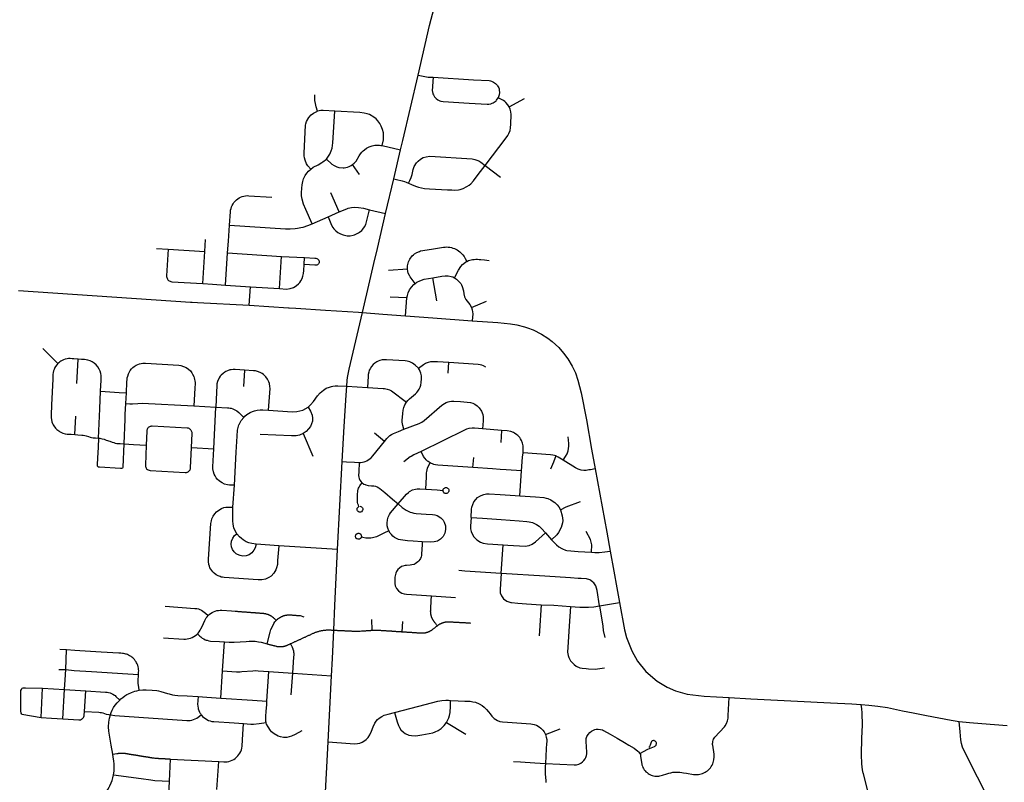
# Model space of a CAD drawing. Header units: feet. Extents: x 1677015 to 1902061, y 161166 to 378285.
# Tile 30 of 66: x 1826682 to 1840855, y 187360 to 198333. Entities that reach past the tile are written whole.
import ezdxf

# ---------------------------------------------------------------- set-up
doc = ezdxf.new("R2010")
doc.units = ezdxf.units.FT
doc.header["$MEASUREMENT"] = 0
doc.layers.add('326765_Road_Centerlines_O', color=7, linetype='Continuous')

msp = doc.modelspace()

# ---------------------------------------------------------------- linework, layer by layer
at = {"layer": '326765_Road_Centerlines_O'}
for p, q in [((1833728, 197080), (1833947, 197200)), ((1831900, 196522), (1832166, 196461)), ((1832068, 196042), (1832166, 196461)), ((1831575, 196106), (1831471, 196249)), ((1833382, 196236), (1833603, 196069)), ((1831950, 195546), (1832068, 196042)), ((1831282, 195568), (1831161, 195840)), ((1831719, 195599), (1831950, 195546)), ((1830891, 195395), (1831121, 195495)), ((1831121, 195495), (1831282, 195568)), ((1829689, 195148), (1829704, 195378)), ((1829348, 194999), (1829359, 195169)), ((1828652, 195043), (1828821, 195033)), ((1828821, 195033), (1829348, 194999)), ((1829674, 194978), (1829689, 195148)), ((1829318, 194535), (1829348, 194999)), ((1829644, 194513), (1829674, 194978)), ((1829674, 194978), (1830452, 194928)), ((1830423, 194464), (1830452, 194928)), ((1830452, 194928), (1830782, 194910)), ((1830775, 194810), (1830782, 194910)), ((1831989, 194728), (1832265, 194746)), ((1832688, 194288), (1832631, 194618)), ((1829644, 194513), (1830003, 194491)), ((1829986, 194226), (1830003, 194491)), ((1830003, 194491), (1830423, 194464)), ((1832257, 194330), (1832013, 194343)), ((1832238, 194073), (1832257, 194330)), ((1833186, 194191), (1833403, 194283)), ((1827233, 193384), (1827016, 193603)), ((1827504, 193100), (1827524, 193450)), ((1832849, 193245), (1832859, 193403)), ((1829917, 193292), (1829903, 193057)), ((1831390, 193060), (1831687, 193040)), ((1828210, 192810), (1828218, 192962)), ((1829191, 192775), (1829504, 192758)), ((1829475, 192158), (1829504, 192758)), ((1827475, 192363), (1827490, 192628)), ((1830765, 192377), (1830904, 192055)), ((1831934, 192266), (1831791, 192382)), ((1833619, 192422), (1833346, 192448)), ((1833619, 192422), (1833607, 192251)), ((1829154, 192176), (1829475, 192158)), ((1831256, 190711), (1831325, 191974)), ((1833207, 191890), (1833219, 192034)), ((1833882, 191483), (1833906, 191843)), ((1829752, 191317), (1829773, 191636)), ((1834252, 190948), (1834337, 190851)), ((1830411, 190762), (1830084, 190787)), ((1831256, 190711), (1830411, 190762)), ((1833611, 190365), (1833641, 190776)), ((1832610, 190043), (1832954, 190019)), ((1835026, 189899), (1835316, 189947)), ((1831754, 189549), (1831749, 189702)), ((1832188, 189527), (1832197, 189675)), ((1832698, 189615), (1832702, 189618)), ((1829603, 188964), (1829630, 189379)), ((1827358, 189264), (1827258, 189270)), ((1827347, 188981), (1827358, 189264)), ((1827247, 188981), (1827347, 188981)), ((1827338, 188835), (1827347, 188981)), ((1829577, 188570), (1829603, 188964)), ((1830241, 188526), (1830269, 188956)), ((1830269, 188956), (1830613, 188932)), ((1830592, 188617), (1830613, 188932)), ((1830613, 188932), (1831172, 188893)), ((1827329, 188695), (1827338, 188835)), ((1831122, 187942), (1831172, 188893)), ((1826993, 188294), (1827010, 188712)), ((1827010, 188712), (1827169, 188705)), ((1827169, 188705), (1827329, 188695)), ((1827302, 188273), (1827329, 188695)), ((1827329, 188695), (1827633, 188676)), ((1827615, 188381), (1827633, 188676)), ((1832885, 188539), (1832995, 188534)), ((1826715, 188339), (1826993, 188294)), ((1826993, 188294), (1827142, 188283)), ((1827142, 188283), (1827302, 188273)), ((1827302, 188273), (1827532, 188258)), ((1832828, 188221), (1833102, 188054)), ((1834250, 188047), (1834464, 188131)), ((1831039, 186276), (1831122, 187942)), ((1831122, 187942), (1831439, 187918)), ((1834262, 187840), (1834250, 187631)), ((1828838, 187376), (1828855, 187695)), ((1829520, 187258), (1829548, 187658)), ((1834096, 187640), (1834250, 187631)), ((1828822, 187077), (1828838, 187376))]:
    msp.add_line(p, q, dxfattribs=at)
for points in [[(1832420, 197536), (1832583, 198248), (1832647, 198506), (1832681, 198655)], [(1832166, 196461), (1832196, 196594), (1832420, 197536)], [(1832420, 197536), (1832490, 197519), (1832562, 197508), (1832632, 197504)], [(1832632, 197504), (1832621, 197312), (1832623, 197300), (1832630, 197268), (1832637, 197253), (1832653, 197224), (1832675, 197200), (1832701, 197180), (1832731, 197165), (1832746, 197160), (1832779, 197154), (1833152, 197133), (1833409, 197117), (1833433, 197118), (1833466, 197125), (1833483, 197131), (1833498, 197138), (1833527, 197156), (1833539, 197168), (1833547, 197177), (1833568, 197209)], [(1832632, 197504), (1833215, 197469), (1833442, 197456), (1833459, 197453), (1833474, 197449), (1833504, 197436), (1833531, 197417), (1833553, 197393), (1833562, 197380), (1833571, 197366), (1833577, 197351), (1833582, 197337), (1833585, 197320), (1833588, 197286), (1833584, 197253), (1833579, 197236), (1833568, 197209)], [(1830969, 197019), (1830948, 197079), (1830938, 197128), (1830933, 197169), (1830932, 197186), (1830931, 197202), (1830933, 197252)], [(1833728, 197080), (1833710, 197108), (1833680, 197141), (1833664, 197155), (1833646, 197169), (1833628, 197181), (1833609, 197192), (1833568, 197209)], [(1830872, 196184), (1830832, 196232), (1830812, 196261), (1830790, 196311), (1830780, 196344), (1830775, 196374), (1830776, 196413), (1830797, 196817), (1830801, 196834), (1830812, 196867), (1830844, 196925), (1830879, 196963), (1830913, 196989), (1830969, 197019)], [(1831217, 197017), (1831053, 197029), (1831015, 197028), (1830969, 197019)], [(1831097, 196327), (1831120, 196356), (1831145, 196396), (1831167, 196444), (1831178, 196484), (1831186, 196525), (1831190, 196562), (1831217, 197017)], [(1831900, 196522), (1831918, 196604), (1831921, 196639), (1831921, 196674), (1831917, 196707), (1831906, 196751), (1831887, 196803), (1831866, 196840), (1831838, 196880), (1831813, 196907), (1831778, 196933), (1831717, 196968), (1831684, 196980), (1831640, 196990), (1831580, 196997), (1831217, 197017)], [(1833382, 196236), (1833685, 196632), (1833710, 196668), (1833725, 196698), (1833741, 196740), (1833749, 196778), (1833753, 196829), (1833759, 196967), (1833754, 197008), (1833743, 197048), (1833728, 197080)], [(1831471, 196249), (1831495, 196269), (1831525, 196300), (1831568, 196372), (1831587, 196403), (1831607, 196429), (1831624, 196446), (1831644, 196463), (1831674, 196484), (1831711, 196503), (1831756, 196519), (1831792, 196526), (1831824, 196529), (1831861, 196528), (1831882, 196525), (1831900, 196522)], [(1830872, 196184), (1830908, 196209), (1830981, 196245), (1831033, 196278), (1831047, 196290), (1831097, 196327)], [(1831097, 196327), (1831176, 196256), (1831207, 196234), (1831246, 196217), (1831276, 196208), (1831338, 196200), (1831351, 196201), (1831376, 196206), (1831401, 196213), (1831426, 196223), (1831452, 196237), (1831471, 196249)], [(1832280, 195983), (1832297, 196021), (1832315, 196062), (1832330, 196105), (1832346, 196177), (1832362, 196222), (1832392, 196272), (1832417, 196300), (1832452, 196328), (1832489, 196348), (1832532, 196362), (1832588, 196369), (1833193, 196332), (1833234, 196324), (1833291, 196302), (1833318, 196284), (1833382, 196236)], [(1830891, 195395), (1830800, 195604), (1830767, 195679), (1830747, 195750), (1830741, 195799), (1830741, 195842), (1830745, 195909), (1830748, 195958), (1830756, 196005), (1830761, 196022), (1830769, 196044), (1830786, 196082), (1830792, 196092), (1830815, 196126), (1830838, 196153), (1830872, 196184)], [(1832280, 195983), (1832323, 195964), (1832379, 195939), (1832425, 195922), (1832466, 195912), (1832507, 195906), (1832583, 195901), (1832840, 195886), (1832876, 195884), (1832901, 195883), (1832948, 195881), (1832997, 195886), (1833021, 195891), (1833065, 195905), (1833120, 195932), (1833152, 195954), (1833174, 195972), (1833213, 196014), (1833282, 196105), (1833382, 196236)], [(1832068, 196042), (1832104, 196033), (1832190, 196013), (1832219, 196006), (1832244, 195997), (1832280, 195983)], [(1829704, 195378), (1829716, 195568), (1829719, 195592), (1829724, 195616), (1829732, 195639), (1829741, 195662), (1829753, 195683), (1829767, 195704), (1829783, 195722), (1829801, 195739), (1829820, 195755), (1829840, 195768), (1829862, 195779), (1829885, 195788), (1829909, 195795), (1829933, 195799), (1829957, 195802), (1829982, 195801), (1830311, 195780)], [(1831121, 195495), (1831172, 195378), (1831192, 195343), (1831204, 195326), (1831232, 195296), (1831262, 195272), (1831298, 195251), (1831337, 195236), (1831357, 195231), (1831398, 195225), (1831440, 195225), (1831481, 195232), (1831501, 195238), (1831521, 195245), (1831558, 195264), (1831574, 195275), (1831606, 195302), (1831620, 195317), (1831645, 195351), (1831664, 195388), (1831676, 195423), (1831719, 195599)], [(1831282, 195568), (1831390, 195614), (1831410, 195620), (1831458, 195631), (1831508, 195635), (1831557, 195633), (1831631, 195620), (1831719, 195599)], [(1831615, 194119), (1831722, 194575), (1831779, 194824), (1831835, 195043), (1831950, 195546)], [(1829704, 195378), (1830508, 195326), (1830529, 195325)], [(1830529, 195325), (1830578, 195325), (1830646, 195329), (1830680, 195333), (1830729, 195342), (1830763, 195350), (1830828, 195370), (1830891, 195395)], [(1828821, 195033), (1828797, 194648), (1828797, 194636), (1828799, 194623), (1828803, 194612), (1828809, 194600), (1828816, 194590), (1828825, 194582), (1828836, 194574), (1828847, 194569), (1828859, 194565), (1828871, 194563), (1829318, 194535)], [(1832265, 194746), (1832265, 194770), (1832266, 194790), (1832270, 194810), (1832274, 194830), (1832281, 194849), (1832289, 194868), (1832298, 194886), (1832309, 194903), (1832321, 194919), (1832334, 194935), (1832349, 194949), (1832364, 194962), (1832398, 194984), (1832435, 195000), (1832453, 195006), (1832608, 195032), (1832785, 195061), (1832807, 195062), (1832830, 195063), (1832852, 195061), (1832874, 195058), (1832896, 195054), (1832918, 195047), (1832939, 195040), (1832959, 195031), (1832979, 195020), (1833016, 194995), (1833033, 194980), (1833061, 194951), (1833079, 194925), (1833095, 194899), (1833117, 194856)], [(1830782, 194910), (1830929, 194901), (1830946, 194900), (1830960, 194897), (1830968, 194893), (1830975, 194888), (1830981, 194882), (1830988, 194872), (1830992, 194859), (1830993, 194850), (1830991, 194837), (1830988, 194829), (1830984, 194821), (1830978, 194815), (1830975, 194812), (1830968, 194807), (1830960, 194803), (1830952, 194801), (1830943, 194800), (1830931, 194801), (1830775, 194810)], [(1833117, 194856), (1833141, 194866), (1833160, 194873), (1833179, 194878), (1833198, 194881), (1833222, 194884), (1833246, 194886), (1833270, 194886), (1833294, 194884), (1833318, 194881), (1833373, 194876), (1833438, 194869)], [(1830423, 194464), (1830525, 194458), (1830576, 194465), (1830624, 194482), (1830647, 194494), (1830668, 194508), (1830697, 194534), (1830714, 194553), (1830729, 194574), (1830747, 194608), (1830760, 194645), (1830767, 194682), (1830770, 194722), (1830775, 194810)], [(1832373, 194538), (1832301, 194634), (1832291, 194652), (1832276, 194688), (1832271, 194708), (1832265, 194746)], [(1832940, 194621), (1832997, 194731), (1833032, 194784), (1833058, 194813), (1833073, 194827), (1833105, 194849), (1833117, 194856)], [(1832373, 194538), (1832401, 194557), (1832440, 194578), (1832505, 194599), (1832631, 194618)], [(1832631, 194618), (1832757, 194641), (1832807, 194648), (1832828, 194649), (1832850, 194647), (1832895, 194638), (1832917, 194631), (1832940, 194621)], [(1832940, 194621), (1832969, 194601), (1832986, 194587), (1833005, 194568), (1833031, 194535), (1833042, 194517), (1833052, 194495), (1833070, 194432), (1833076, 194387), (1833087, 194347), (1833105, 194309), (1833164, 194233), (1833186, 194191)], [(1829318, 194535), (1829457, 194526), (1829644, 194513)], [(1832257, 194330), (1832264, 194367), (1832275, 194404), (1832295, 194445), (1832320, 194483), (1832356, 194524), (1832373, 194538)], [(1826665, 194437), (1829139, 194271), (1829164, 194269), (1829244, 194264), (1829986, 194226)], [(1829986, 194226), (1830553, 194187), (1830562, 194187), (1830658, 194183), (1831084, 194153), (1831561, 194125), (1831615, 194119)], [(1833186, 194191), (1833197, 194158), (1833203, 194099), (1833195, 194002)], [(1831390, 193060), (1831397, 193143), (1831403, 193184), (1831424, 193304), (1831615, 194119)], [(1831615, 194119), (1831911, 194096), (1832238, 194073)], [(1832238, 194073), (1832627, 194043), (1833195, 194002)], [(1833195, 194002), (1833565, 193976), (1833747, 193958), (1833838, 193943), (1833950, 193915), (1833991, 193901), (1834072, 193870), (1834191, 193810), (1834284, 193752), (1834349, 193703), (1834445, 193614), (1834510, 193536), (1834573, 193455), (1834633, 193348), (1834683, 193254), (1834716, 193146), (1834766, 192965), (1834839, 192575), (1834914, 192155), (1834966, 191870)], [(1827524, 193450), (1827463, 193454), (1827439, 193455), (1827407, 193457), (1827387, 193456), (1827365, 193453), (1827338, 193447), (1827315, 193439), (1827293, 193429), (1827276, 193419), (1827260, 193408), (1827247, 193397), (1827233, 193384)], [(1827233, 193384), (1827217, 193367), (1827199, 193342), (1827190, 193327), (1827183, 193314), (1827177, 193300), (1827171, 193283), (1827165, 193256), (1827161, 193230), (1827160, 193206), (1827158, 193159), (1827142, 192791), (1827136, 192641), (1827136, 192621), (1827136, 192604), (1827139, 192578), (1827147, 192549), (1827156, 192524), (1827164, 192506), (1827175, 192487), (1827197, 192458), (1827218, 192436), (1827244, 192415), (1827257, 192407), (1827286, 192392), (1827304, 192384), (1827337, 192375), (1827365, 192371), (1827423, 192367), (1827475, 192363)], [(1827846, 192986), (1827853, 193148), (1827855, 193189), (1827854, 193215), (1827850, 193243), (1827840, 193277), (1827827, 193307), (1827809, 193337), (1827782, 193369), (1827754, 193393), (1827728, 193410), (1827696, 193426), (1827663, 193436), (1827637, 193441), (1827613, 193444), (1827572, 193446), (1827524, 193450)], [(1828218, 192962), (1828227, 193117), (1828229, 193162), (1828231, 193179), (1828237, 193205), (1828248, 193238), (1828261, 193266), (1828273, 193285), (1828292, 193309), (1828310, 193328), (1828331, 193344), (1828360, 193363), (1828384, 193374), (1828405, 193382), (1828430, 193388), (1828456, 193392), (1828495, 193392), (1828973, 193360), (1829000, 193357), (1829042, 193345), (1829081, 193327), (1829114, 193304), (1829139, 193281), (1829161, 193253), (1829172, 193235), (1829189, 193199), (1829196, 193179), (1829201, 193157), (1829205, 193136), (1829206, 193114), (1829206, 193097), (1829203, 193031), (1829191, 192775)], [(1832421, 193317), (1832376, 193363), (1832337, 193390), (1832298, 193409), (1832260, 193419), (1832230, 193423), (1831961, 193440), (1831934, 193441), (1831900, 193437), (1831866, 193428), (1831842, 193419), (1831823, 193409), (1831794, 193390), (1831771, 193371), (1831745, 193341), (1831725, 193308), (1831715, 193289), (1831706, 193260), (1831699, 193227), (1831697, 193206), (1831687, 193040)], [(1832251, 192830), (1832271, 192855), (1832284, 192869), (1832295, 192878), (1832379, 192951), (1832397, 192969), (1832414, 192989), (1832433, 193018), (1832446, 193045), (1832455, 193074), (1832462, 193112), (1832466, 193164), (1832464, 193207), (1832456, 193245), (1832447, 193270), (1832436, 193293), (1832421, 193317)], [(1832421, 193317), (1832495, 193372), (1832525, 193390), (1832565, 193406), (1832599, 193414), (1832634, 193417), (1832694, 193414), (1832859, 193403)], [(1832859, 193403), (1833280, 193377), (1833309, 193374), (1833332, 193368), (1833354, 193358), (1833387, 193337)], [(1829917, 193292), (1829783, 193300), (1829757, 193301), (1829726, 193297), (1829705, 193293), (1829672, 193282), (1829652, 193273), (1829633, 193262), (1829609, 193244), (1829583, 193220), (1829569, 193203), (1829552, 193178), (1829529, 193127), (1829521, 193093), (1829518, 193064), (1829514, 192975), (1829504, 192758)], [(1830265, 192713), (1830286, 193025), (1830284, 193054), (1830276, 193096), (1830268, 193121), (1830250, 193161), (1830227, 193193), (1830203, 193218), (1830190, 193229), (1830172, 193242), (1830142, 193259), (1830105, 193273), (1830076, 193280), (1830050, 193283), (1829917, 193292)], [(1830833, 192759), (1830870, 192791), (1830910, 192838), (1830969, 192920), (1831007, 192965), (1831054, 193004), (1831096, 193029), (1831141, 193048), (1831170, 193057), (1831188, 193061), (1831224, 193066), (1831261, 193067), (1831390, 193060)], [(1831325, 191974), (1831355, 192481), (1831382, 192932), (1831390, 193060)], [(1831687, 193040), (1831915, 193028), (1831932, 193026), (1831953, 193023), (1831974, 193017), (1832007, 193005), (1832033, 192991), (1832251, 192830)], [(1827816, 192313), (1827835, 192736), (1827846, 192986)], [(1827846, 192986), (1828114, 192968), (1828218, 192962)], [(1828186, 192229), (1828203, 192587), (1828202, 192651), (1828210, 192810)], [(1828210, 192810), (1828270, 192807), (1828305, 192807), (1828383, 192812), (1828444, 192813), (1829191, 192775)], [(1829504, 192758), (1829676, 192750), (1829693, 192748), (1829710, 192745), (1829727, 192742), (1829752, 192734), (1829780, 192721), (1829810, 192703), (1829837, 192680), (1829909, 192611)], [(1830265, 192713), (1830603, 192692), (1830670, 192694), (1830759, 192717), (1830833, 192759)], [(1830833, 192759), (1830870, 192699), (1830892, 192642), (1830898, 192599), (1830897, 192555), (1830866, 192482), (1830839, 192444), (1830808, 192408), (1830765, 192377)], [(1832214, 192439), (1832196, 192496), (1832190, 192540), (1832190, 192565), (1832196, 192666), (1832201, 192714), (1832210, 192751), (1832226, 192790), (1832251, 192830)], [(1832214, 192439), (1832431, 192522), (1832472, 192543), (1832504, 192567), (1832761, 192789), (1832795, 192812), (1832821, 192825), (1832848, 192836), (1832868, 192841), (1832900, 192845), (1832929, 192845), (1833027, 192839), (1833123, 192831), (1833169, 192825), (1833203, 192814), (1833233, 192799), (1833267, 192775), (1833294, 192750), (1833331, 192698), (1833349, 192651), (1833354, 192620), (1833356, 192593), (1833356, 192560), (1833346, 192448)], [(1829773, 191636), (1829798, 192108), (1829811, 192342), (1829817, 192429), (1829839, 192505), (1829842, 192510), (1829855, 192538), (1829871, 192564), (1829909, 192611)], [(1829909, 192611), (1829925, 192627), (1829953, 192650), (1830000, 192679), (1830033, 192694), (1830062, 192704), (1830103, 192714), (1830146, 192718), (1830182, 192718), (1830265, 192713)], [(1829154, 192176), (1829163, 192380), (1829163, 192393), (1829161, 192403), (1829157, 192414), (1829152, 192422), (1829148, 192429), (1829142, 192436), (1829133, 192443), (1829123, 192450), (1829112, 192454), (1829103, 192457), (1829091, 192458), (1828588, 192484), (1828579, 192484), (1828569, 192482), (1828560, 192480), (1828549, 192475), (1828540, 192469), (1828533, 192463), (1828528, 192457), (1828522, 192450), (1828516, 192438), (1828512, 192426), (1828511, 192413), (1828503, 192210)], [(1827475, 192363), (1827517, 192361), (1827577, 192357), (1827598, 192355), (1827619, 192351), (1827640, 192345), (1827673, 192335), (1827695, 192328), (1827716, 192322), (1827738, 192318), (1827773, 192316), (1827816, 192313)], [(1830765, 192377), (1830710, 192353), (1830661, 192345), (1830597, 192346), (1830146, 192365)], [(1831934, 192266), (1831967, 192308), (1831989, 192332), (1832010, 192349), (1832035, 192365), (1832061, 192378), (1832137, 192409), (1832214, 192439)], [(1833346, 192448), (1833228, 192456), (1833195, 192455), (1833145, 192449), (1833115, 192441), (1833084, 192429), (1832461, 192122)], [(1833928, 192100), (1833931, 192158), (1833928, 192200), (1833919, 192240), (1833904, 192279), (1833890, 192304), (1833879, 192320), (1833854, 192349), (1833839, 192362), (1833807, 192384), (1833789, 192393), (1833753, 192407), (1833698, 192418), (1833619, 192422)], [(1834506, 191994), (1834540, 192047), (1834563, 192087), (1834579, 192129), (1834583, 192163), (1834585, 192198), (1834586, 192235), (1834579, 192329)], [(1827816, 192313), (1827810, 192180), (1827803, 192022), (1827799, 191935), (1827799, 191915), (1827802, 191907), (1827812, 191899), (1827829, 191897), (1828133, 191879), (1828155, 191879), (1828167, 191887), (1828170, 191895), (1828186, 192229)], [(1827816, 192313), (1827836, 192311), (1827849, 192309), (1827870, 192304), (1827897, 192296), (1827929, 192284), (1827978, 192268), (1828013, 192256), (1828037, 192247), (1828056, 192242), (1828082, 192236), (1828095, 192235), (1828127, 192233), (1828186, 192229)], [(1828186, 192229), (1828323, 192220), (1828503, 192210)], [(1828503, 192210), (1828491, 191924), (1828493, 191906), (1828497, 191894), (1828502, 191882), (1828510, 191872), (1828520, 191863), (1828533, 191854), (1828545, 191849), (1828559, 191847), (1829064, 191818), (1829076, 191818), (1829083, 191819), (1829092, 191822), (1829098, 191824), (1829107, 191829), (1829117, 191836), (1829124, 191843), (1829128, 191848), (1829134, 191857), (1829136, 191863), (1829139, 191871), (1829142, 191884), (1829154, 192176)], [(1831570, 191961), (1831593, 191963), (1831616, 191966), (1831640, 191972), (1831657, 191977), (1831678, 191987), (1831700, 191999), (1831721, 192014), (1831729, 192020), (1831740, 192030), (1831765, 192058), (1831934, 192266)], [(1829773, 191636), (1829703, 191637), (1829674, 191640), (1829632, 191651), (1829595, 191668), (1829558, 191692), (1829526, 191723), (1829510, 191743), (1829494, 191769), (1829483, 191793), (1829471, 191826), (1829464, 191869), (1829464, 191899), (1829475, 192158)], [(1832461, 192122), (1832355, 192071), (1832315, 192050), (1832302, 192041), (1832214, 191973)], [(1832592, 191955), (1832563, 191974), (1832553, 191982), (1832535, 191999), (1832519, 192017), (1832513, 192025), (1832497, 192050), (1832461, 192122)], [(1833906, 191843), (1833919, 192039), (1833928, 192100)], [(1834399, 192056), (1834380, 192063), (1834354, 192069), (1834324, 192073), (1833928, 192100)], [(1834399, 192056), (1834364, 191965), (1834322, 191866)], [(1834506, 191994), (1834432, 192039), (1834399, 192056)], [(1831325, 191974), (1831388, 191970), (1831504, 191965), (1831570, 191961)], [(1831570, 191961), (1831563, 191829), (1831561, 191773), (1831564, 191751), (1831570, 191729), (1831580, 191707), (1831598, 191682), (1831612, 191667)], [(1832526, 191578), (1832536, 191755), (1832540, 191815), (1832541, 191830), (1832546, 191856), (1832553, 191881), (1832567, 191912), (1832592, 191955)], [(1833207, 191890), (1832701, 191923), (1832667, 191927), (1832643, 191934), (1832592, 191955)], [(1834966, 191870), (1834899, 191857), (1834876, 191855), (1834838, 191848), (1834801, 191847), (1834764, 191852), (1834723, 191866), (1834683, 191886), (1834506, 191994)], [(1833906, 191843), (1833687, 191856), (1833598, 191863), (1833486, 191870), (1833207, 191890)], [(1834966, 191870), (1835132, 190958), (1835181, 190687)], [(1831578, 191331), (1831594, 191329), (1831601, 191325), (1831608, 191321), (1831618, 191308), (1831621, 191300), (1831623, 191287), (1831618, 191271), (1831614, 191264), (1831602, 191253), (1831587, 191248), (1831570, 191249), (1831556, 191256), (1831545, 191268), (1831541, 191274), (1831539, 191290), (1831540, 191299), (1831542, 191306), (1831552, 191320), (1831566, 191329), (1831557, 191350), (1831551, 191368), (1831547, 191387), (1831543, 191425), (1831547, 191515), (1831548, 191535), (1831551, 191555), (1831556, 191576), (1831561, 191593), (1831568, 191609), (1831577, 191625), (1831587, 191640), (1831612, 191667)], [(1831612, 191667), (1831634, 191652), (1831656, 191643), (1831666, 191639), (1831700, 191631), (1831745, 191628), (1831780, 191624), (1831805, 191619), (1831826, 191611), (1831850, 191599), (1831867, 191589), (1831938, 191532), (1832050, 191435), (1832130, 191366)], [(1832130, 191366), (1832248, 191505), (1832277, 191532), (1832293, 191543), (1832301, 191549), (1832338, 191566), (1832378, 191578), (1832404, 191583), (1832441, 191583), (1832526, 191578)], [(1832526, 191578), (1832690, 191566), (1832776, 191561), (1832776, 191568), (1832779, 191576), (1832783, 191583), (1832788, 191589), (1832795, 191594), (1832802, 191598), (1832811, 191601), (1832819, 191601), (1832827, 191600), (1832835, 191598), (1832842, 191594), (1832849, 191588), (1832854, 191582), (1832858, 191575), (1832860, 191567), (1832861, 191559), (1832859, 191546), (1832856, 191538), (1832852, 191531), (1832846, 191525), (1832840, 191520), (1832832, 191517), (1832824, 191515), (1832816, 191514), (1832809, 191515), (1832801, 191518), (1832794, 191522), (1832788, 191527), (1832783, 191534), (1832776, 191549)], [(1833179, 191168), (1833185, 191288), (1833190, 191320), (1833203, 191358), (1833221, 191394), (1833246, 191428), (1833274, 191456), (1833306, 191478), (1833323, 191487), (1833364, 191503), (1833403, 191511), (1833422, 191512), (1833442, 191512), (1833596, 191503), (1833816, 191487), (1833882, 191483)], [(1833882, 191483), (1834105, 191467), (1834225, 191458), (1834262, 191450), (1834283, 191444), (1834328, 191424), (1834348, 191412), (1834385, 191386), (1834418, 191354), (1834442, 191322), (1834466, 191280)], [(1831995, 190980), (1831981, 191018), (1831973, 191052), (1831970, 191089), (1831975, 191138), (1831987, 191177), (1832004, 191213), (1832020, 191237), (1832130, 191366)], [(1832130, 191366), (1832189, 191315), (1832244, 191275), (1832274, 191259), (1832301, 191249), (1832326, 191240), (1832357, 191233), (1832388, 191229), (1832531, 191220), (1832625, 191214), (1832660, 191208), (1832693, 191199), (1832746, 191164), (1832776, 191132), (1832793, 191103), (1832810, 191050), (1832813, 190997), (1832804, 190946), (1832778, 190899), (1832739, 190858), (1832695, 190831), (1832650, 190818), (1832597, 190815), (1832475, 190822)], [(1834466, 191280), (1834547, 191322), (1834756, 191399)], [(1830411, 190762), (1830394, 190551), (1830391, 190493), (1830381, 190446), (1830370, 190417), (1830340, 190368), (1830301, 190327), (1830269, 190305), (1830221, 190283), (1830166, 190271), (1830117, 190271), (1829625, 190307), (1829604, 190310), (1829583, 190314), (1829566, 190319), (1829538, 190330), (1829512, 190345), (1829481, 190368), (1829462, 190387), (1829446, 190407), (1829421, 190448), (1829413, 190468), (1829405, 190493), (1829398, 190536), (1829398, 190573), (1829435, 191086), (1829441, 191124), (1829448, 191149), (1829466, 191189), (1829490, 191225), (1829517, 191254), (1829547, 191278), (1829585, 191299), (1829622, 191312), (1829652, 191318), (1829673, 191320), (1829696, 191320), (1829752, 191317)], [(1829808, 190936), (1829785, 190977), (1829766, 191022), (1829753, 191075), (1829748, 191124), (1829750, 191173), (1829752, 191317)], [(1834466, 191280), (1834493, 191194), (1834498, 191128), (1834494, 191092), (1834477, 191028), (1834439, 190956), (1834412, 190923), (1834337, 190851)], [(1833179, 191168), (1833169, 191046), (1833171, 191006), (1833180, 190968), (1833198, 190924), (1833220, 190890), (1833262, 190848), (1833314, 190815), (1833354, 190801), (1833415, 190792), (1833641, 190776)], [(1833179, 191168), (1833345, 191159), (1833612, 191140), (1833873, 191122), (1833982, 191114), (1834017, 191109), (1834062, 191097), (1834084, 191089), (1834120, 191071), (1834159, 191045), (1834194, 191013), (1834252, 190948)], [(1830084, 190787), (1830070, 190736), (1830054, 190700), (1830025, 190664), (1829984, 190634), (1829942, 190619), (1829893, 190615), (1829855, 190621), (1829819, 190636), (1829799, 190648), (1829769, 190676), (1829747, 190711), (1829733, 190748), (1829728, 190788), (1829733, 190831), (1829751, 190875), (1829775, 190909), (1829808, 190936)], [(1830084, 190787), (1830023, 190794), (1829982, 190806), (1829943, 190822), (1829897, 190850), (1829873, 190868), (1829846, 190893), (1829808, 190936)], [(1831995, 190980), (1831924, 190943), (1831820, 190894), (1831800, 190887), (1831780, 190881), (1831760, 190877), (1831739, 190875), (1831708, 190873), (1831687, 190873), (1831666, 190875), (1831620, 190883), (1831599, 190887), (1831596, 190879), (1831586, 190866), (1831572, 190859), (1831556, 190857), (1831542, 190861), (1831535, 190865), (1831528, 190870), (1831519, 190884), (1831517, 190892), (1831516, 190900), (1831517, 190908), (1831520, 190916), (1831527, 190928), (1831533, 190934), (1831540, 190938), (1831548, 190941), (1831556, 190943), (1831564, 190943), (1831580, 190938), (1831591, 190928), (1831599, 190912), (1831600, 190895)], [(1832475, 190822), (1832348, 190831), (1832265, 190836), (1832196, 190842), (1832162, 190847), (1832134, 190856), (1832106, 190868), (1832079, 190883), (1832055, 190901), (1832033, 190924), (1832015, 190947), (1831995, 190980)], [(1833641, 190776), (1833709, 190772), (1833958, 190758), (1834018, 190769), (1834059, 190786), (1834109, 190820), (1834252, 190948)], [(1834913, 190669), (1834916, 190775), (1834910, 190813), (1834898, 190852), (1834836, 190969)], [(1832475, 190822), (1832476, 190779), (1832468, 190648), (1832465, 190624), (1832460, 190605), (1832450, 190582), (1832442, 190567), (1832429, 190548), (1832415, 190534), (1832396, 190518), (1832374, 190503), (1832359, 190496), (1832327, 190487), (1832301, 190484), (1832251, 190481), (1832231, 190479), (1832199, 190471), (1832180, 190463), (1832148, 190442), (1832125, 190420), (1832107, 190394), (1832095, 190369), (1832085, 190332), (1832083, 190314), (1832080, 190254), (1832081, 190221), (1832089, 190187), (1832108, 190147), (1832136, 190114), (1832158, 190096), (1832185, 190081), (1832217, 190070), (1832248, 190065), (1832610, 190043)], [(1834337, 190851), (1834408, 190776), (1834444, 190747), (1834484, 190723), (1834497, 190717), (1834539, 190702), (1834560, 190696), (1834614, 190689), (1834723, 190681), (1834913, 190669)], [(1831204, 189549), (1831220, 189906), (1831256, 190711)], [(1834913, 190669), (1834961, 190666), (1835025, 190665), (1835107, 190675), (1835181, 190687)], [(1835181, 190687), (1835234, 190396), (1835276, 190159), (1835316, 189947)], [(1833611, 190365), (1833092, 190400), (1833002, 190407)], [(1833611, 190365), (1833596, 190138), (1833600, 190085), (1833617, 190041), (1833647, 190000), (1833692, 189966), (1833752, 189946), (1833762, 189945), (1833851, 189938), (1833976, 189929), (1834188, 189915)], [(1835026, 189899), (1834993, 190121), (1834987, 190152), (1834974, 190187), (1834956, 190216), (1834945, 190230), (1834933, 190242), (1834905, 190264), (1834889, 190272), (1834873, 190278), (1834857, 190283), (1834840, 190287), (1834766, 190292), (1834723, 190294), (1834611, 190301), (1834243, 190324), (1833611, 190365)], [(1832694, 189612), (1832688, 189619), (1832683, 189627), (1832677, 189634), (1832672, 189641), (1832666, 189648), (1832660, 189656), (1832655, 189663), (1832649, 189670), (1832647, 189673), (1832644, 189677), (1832642, 189680), (1832639, 189684), (1832637, 189688), (1832635, 189691), (1832632, 189695), (1832630, 189699), (1832628, 189702), (1832626, 189706), (1832624, 189710), (1832622, 189714), (1832620, 189718), (1832619, 189721), (1832617, 189725), (1832615, 189729), (1832614, 189733), (1832612, 189737), (1832611, 189741), (1832610, 189745), (1832608, 189750), (1832607, 189754), (1832606, 189758), (1832605, 189762), (1832604, 189766), (1832603, 189770), (1832602, 189774), (1832601, 189779), (1832601, 189783), (1832600, 189787), (1832599, 189791), (1832599, 189796), (1832598, 189800), (1832598, 189804), (1832598, 189808), (1832598, 189813), (1832597, 189817), (1832597, 189821), (1832597, 189826), (1832598, 189830), (1832598, 189834), (1832598, 189838), (1832598, 189847), (1832599, 189856), (1832600, 189865), (1832600, 189876), (1832601, 189886), (1832601, 189896), (1832602, 189905), (1832602, 189915), (1832603, 189925), (1832604, 189935), (1832604, 189945), (1832605, 189954), (1832605, 189964), (1832606, 189974), (1832606, 189984), (1832607, 189994), (1832607, 190004), (1832608, 190013), (1832609, 190023), (1832609, 190033), (1832610, 190043)], [(1834188, 189915), (1834164, 189541), (1834159, 189468)], [(1834188, 189915), (1834371, 189907), (1834609, 189891)], [(1835316, 189947), (1835388, 189556), (1835418, 189444), (1835492, 189251), (1835577, 189102), (1835697, 188954), (1835856, 188817), (1836001, 188730), (1836122, 188678), (1836291, 188629), (1836535, 188598), (1836713, 188588), (1836894, 188578)], [(1828778, 189894), (1829203, 189863), (1829216, 189862), (1829230, 189860), (1829254, 189854), (1829277, 189847), (1829299, 189836), (1829320, 189824), (1829340, 189810), (1829359, 189794), (1829394, 189760)], [(1829394, 189760), (1829412, 189776), (1829431, 189791), (1829451, 189804), (1829473, 189815), (1829496, 189823), (1829519, 189830), (1829543, 189834), (1829567, 189836), (1829592, 189835), (1829733, 189826)], [(1829733, 189826), (1829782, 189822), (1829792, 189821), (1829802, 189821), (1829812, 189820), (1829822, 189819), (1829832, 189818), (1829842, 189818), (1829852, 189817), (1829862, 189816), (1829872, 189816), (1829881, 189815), (1829891, 189814), (1829901, 189813), (1829911, 189813), (1829921, 189812), (1829931, 189811), (1829941, 189811), (1829951, 189810), (1829961, 189809), (1829971, 189808), (1829980, 189808), (1829990, 189807), (1830000, 189806), (1830010, 189805), (1830020, 189805), (1830030, 189804), (1830040, 189803), (1830050, 189803), (1830060, 189802), (1830070, 189801), (1830079, 189800), (1830089, 189800), (1830099, 189799), (1830109, 189798), (1830119, 189798), (1830129, 189797), (1830139, 189796), (1830149, 189795), (1830159, 189795), (1830169, 189794), (1830178, 189793), (1830183, 189793), (1830188, 189792), (1830192, 189792), (1830197, 189791), (1830201, 189791), (1830210, 189789), (1830215, 189788), (1830219, 189787), (1830224, 189786), (1830228, 189785), (1830232, 189784), (1830241, 189781), (1830245, 189780), (1830250, 189778), (1830254, 189777), (1830258, 189775), (1830263, 189774), (1830267, 189772), (1830271, 189770), (1830279, 189766), (1830283, 189764), (1830287, 189762), (1830291, 189760), (1830295, 189757), (1830299, 189755), (1830303, 189753), (1830307, 189750), (1830314, 189745), (1830318, 189742), (1830322, 189739), (1830325, 189737), (1830329, 189734), (1830332, 189731), (1830336, 189728), (1830342, 189722), (1830349, 189715), (1830355, 189709), (1830362, 189703), (1830368, 189697), (1830375, 189690)], [(1830375, 189690), (1830378, 189694), (1830382, 189697), (1830385, 189700), (1830389, 189703), (1830392, 189706), (1830396, 189709), (1830399, 189712), (1830403, 189715), (1830407, 189718), (1830411, 189721), (1830415, 189723), (1830419, 189726), (1830422, 189728), (1830426, 189731), (1830431, 189733), (1830435, 189736), (1830439, 189738), (1830443, 189740), (1830447, 189742), (1830451, 189744), (1830456, 189746), (1830460, 189748), (1830464, 189750), (1830469, 189752), (1830473, 189753), (1830477, 189755), (1830482, 189756), (1830486, 189758), (1830491, 189759), (1830495, 189761), (1830500, 189762), (1830504, 189763), (1830509, 189764), (1830514, 189765), (1830518, 189766), (1830523, 189767), (1830528, 189767), (1830532, 189768), (1830537, 189769), (1830542, 189769), (1830546, 189770), (1830551, 189770), (1830556, 189770), (1830560, 189770), (1830570, 189770), (1830580, 189769), (1830590, 189768), (1830600, 189768), (1830610, 189767), (1830619, 189766), (1830629, 189765), (1830639, 189765), (1830649, 189764), (1830659, 189763), (1830669, 189762), (1830679, 189762), (1830688, 189761), (1830698, 189760), (1830708, 189760), (1830718, 189759), (1830772, 189740)], [(1834609, 189891), (1834590, 189606), (1834572, 189305), (1834568, 189234), (1834576, 189185), (1834587, 189156), (1834592, 189144), (1834613, 189108), (1834629, 189088), (1834664, 189054), (1834693, 189033), (1834746, 189009), (1834779, 189000), (1834838, 188996), (1834869, 188993), (1834968, 188987), (1835099, 189006)], [(1834609, 189891), (1834744, 189882), (1834797, 189880), (1834827, 189880), (1834868, 189881), (1834946, 189887), (1835026, 189899)], [(1835026, 189899), (1835077, 189606), (1835083, 189544), (1835103, 189442)], [(1829308, 189603), (1829326, 189643), (1829345, 189687), (1829355, 189707), (1829366, 189725), (1829379, 189743), (1829394, 189760)], [(1830246, 189351), (1830287, 189519), (1830298, 189557), (1830319, 189601), (1830341, 189643), (1830357, 189670), (1830375, 189690), (1830378, 189694), (1830382, 189697)], [(1832694, 189612), (1832698, 189615), (1832702, 189618), (1832706, 189621), (1832709, 189624), (1832713, 189626), (1832716, 189629), (1832720, 189631), (1832724, 189633), (1832727, 189636), (1832731, 189638), (1832735, 189640), (1832739, 189642), (1832743, 189644), (1832747, 189646), (1832751, 189648), (1832755, 189649), (1832759, 189651), (1832763, 189653), (1832767, 189654), (1832771, 189656), (1832775, 189657), (1832779, 189659), (1832783, 189660), (1832787, 189661), (1832792, 189662), (1832796, 189663), (1832800, 189664), (1832804, 189665), (1832809, 189666), (1832813, 189667), (1832817, 189667), (1832822, 189668), (1832826, 189669), (1832830, 189669), (1832835, 189670), (1832839, 189670), (1832843, 189670), (1832848, 189670), (1832852, 189670), (1832856, 189670), (1832861, 189670), (1832865, 189670), (1832869, 189670), (1832879, 189669), (1832889, 189669), (1832899, 189668), (1832908, 189668), (1832918, 189667), (1832928, 189666), (1832937, 189666), (1832947, 189665), (1832957, 189665), (1832967, 189664), (1832976, 189664), (1832986, 189663), (1832996, 189662), (1833005, 189662), (1833015, 189661), (1833025, 189661), (1833035, 189660), (1833044, 189659), (1833054, 189659), (1833064, 189658), (1833073, 189658), (1833083, 189657), (1833093, 189657), (1833103, 189656), (1833112, 189655), (1833122, 189655), (1833132, 189654), (1833141, 189654), (1833151, 189653), (1833161, 189653), (1833171, 189652)], [(1828752, 189441), (1829043, 189420), (1829067, 189420), (1829093, 189422), (1829118, 189427), (1829143, 189434), (1829167, 189443), (1829189, 189456), (1829211, 189470), (1829231, 189486), (1829240, 189496)], [(1829240, 189496), (1829249, 189505), (1829265, 189525), (1829278, 189547), (1829290, 189569), (1829308, 189603)], [(1829240, 189496), (1829275, 189463), (1829289, 189451), (1829309, 189435), (1829331, 189422), (1829354, 189411), (1829367, 189407), (1829379, 189403), (1829404, 189397), (1829429, 189393), (1829557, 189384), (1829630, 189379)], [(1830582, 189355), (1830591, 189359), (1830600, 189363), (1830609, 189367), (1830618, 189372), (1830627, 189376), (1830636, 189380), (1830645, 189384), (1830654, 189388), (1830664, 189392), (1830672, 189396), (1830682, 189400), (1830691, 189405), (1830700, 189409), (1830709, 189413), (1830718, 189417), (1830727, 189421), (1830736, 189425), (1830745, 189429), (1830754, 189433), (1830763, 189438), (1830772, 189442), (1830781, 189446), (1830790, 189450), (1830799, 189454), (1830808, 189458), (1830817, 189462), (1830826, 189467), (1830835, 189471), (1830844, 189475), (1830853, 189479), (1830862, 189483), (1830871, 189487), (1830880, 189491), (1830889, 189495), (1830898, 189500), (1830907, 189504), (1830916, 189508), (1830924, 189511), (1830932, 189515), (1830941, 189518), (1830949, 189521), (1830958, 189524), (1830966, 189527), (1830975, 189530), (1830983, 189532), (1830992, 189535), (1831001, 189537), (1831010, 189539), (1831018, 189541), (1831027, 189543), (1831036, 189545), (1831045, 189546), (1831054, 189548), (1831063, 189549), (1831072, 189550), (1831081, 189551), (1831090, 189551), (1831099, 189552), (1831108, 189552), (1831117, 189553), (1831126, 189553), (1831135, 189553), (1831144, 189552), (1831153, 189552), (1831161, 189552), (1831170, 189551), (1831178, 189551), (1831187, 189550), (1831195, 189549), (1831204, 189549)], [(1831172, 188893), (1831185, 189141), (1831204, 189549)], [(1831204, 189549), (1831211, 189549), (1831219, 189548), (1831227, 189548), (1831235, 189547), (1831245, 189547), (1831255, 189546), (1831264, 189546), (1831274, 189546), (1831284, 189545), (1831294, 189545), (1831304, 189544), (1831314, 189544), (1831324, 189543), (1831334, 189543), (1831344, 189542), (1831354, 189542), (1831364, 189541), (1831374, 189541), (1831384, 189540), (1831394, 189540), (1831403, 189539), (1831413, 189539), (1831423, 189538), (1831433, 189538), (1831443, 189537), (1831453, 189537), (1831463, 189536), (1831473, 189536), (1831483, 189535), (1831500, 189535), (1831517, 189534), (1831533, 189534), (1831550, 189534), (1831567, 189535), (1831584, 189536), (1831601, 189537), (1831610, 189537), (1831619, 189538), (1831629, 189538), (1831638, 189539), (1831647, 189540)], [(1831647, 189540), (1831657, 189540), (1831666, 189541), (1831675, 189542), (1831684, 189542), (1831694, 189543), (1831703, 189544), (1831712, 189544), (1831722, 189545), (1831726, 189545), (1831731, 189546), (1831736, 189546), (1831740, 189547), (1831745, 189548), (1831754, 189549)], [(1831754, 189549), (1831771, 189550), (1831788, 189550), (1831805, 189550), (1831822, 189549), (1831839, 189549), (1831856, 189548), (1831865, 189547), (1831875, 189547), (1831885, 189546), (1831895, 189545), (1831905, 189545), (1831914, 189544), (1831924, 189543), (1831934, 189543), (1831944, 189542), (1831953, 189542), (1831963, 189541), (1831973, 189540), (1831983, 189540), (1831992, 189539), (1832002, 189538), (1832012, 189538), (1832022, 189537), (1832032, 189537), (1832041, 189536), (1832051, 189535), (1832061, 189535), (1832071, 189534), (1832080, 189533), (1832090, 189533), (1832100, 189532), (1832110, 189532), (1832119, 189531), (1832129, 189530), (1832139, 189530), (1832149, 189529), (1832159, 189528), (1832168, 189528), (1832178, 189527), (1832188, 189527)], [(1832188, 189527), (1832198, 189526), (1832207, 189525), (1832217, 189525), (1832227, 189524), (1832236, 189524), (1832246, 189523), (1832256, 189522), (1832265, 189522), (1832275, 189521), (1832285, 189520), (1832294, 189520), (1832304, 189519), (1832314, 189519), (1832323, 189518), (1832333, 189517), (1832343, 189517), (1832352, 189516), (1832362, 189515), (1832372, 189515), (1832381, 189514), (1832391, 189514), (1832401, 189513), (1832410, 189512), (1832420, 189512), (1832430, 189511), (1832439, 189511), (1832449, 189510), (1832459, 189509), (1832463, 189509), (1832467, 189509), (1832471, 189509), (1832476, 189509), (1832480, 189509), (1832484, 189509), (1832489, 189509), (1832493, 189509), (1832497, 189510), (1832501, 189510), (1832506, 189511), (1832510, 189511), (1832514, 189512), (1832518, 189513), (1832522, 189513), (1832527, 189514), (1832531, 189515), (1832535, 189516), (1832539, 189517), (1832543, 189518), (1832547, 189520), (1832551, 189521), (1832556, 189522), (1832560, 189524), (1832564, 189525), (1832568, 189527), (1832572, 189528), (1832575, 189530), (1832579, 189532), (1832583, 189534), (1832587, 189536), (1832591, 189538), (1832595, 189540), (1832598, 189542), (1832602, 189544), (1832606, 189546), (1832609, 189548), (1832613, 189551), (1832617, 189553), (1832620, 189556), (1832623, 189558), (1832627, 189561), (1832634, 189566), (1832642, 189572), (1832649, 189578), (1832657, 189584), (1832664, 189589), (1832672, 189595), (1832679, 189601), (1832686, 189606), (1832694, 189612)], [(1829630, 189379), (1829696, 189375), (1829726, 189374), (1829769, 189375), (1829944, 189388), (1829985, 189391), (1830026, 189391), (1830074, 189389), (1830118, 189383), (1830160, 189374), (1830246, 189351)], [(1830246, 189351), (1830256, 189349), (1830265, 189346), (1830275, 189344), (1830285, 189342), (1830294, 189339), (1830304, 189337), (1830314, 189334), (1830323, 189332), (1830333, 189329), (1830343, 189327), (1830352, 189324), (1830362, 189322), (1830372, 189319), (1830376, 189318), (1830380, 189317), (1830384, 189316), (1830388, 189316), (1830393, 189315), (1830397, 189314), (1830401, 189314), (1830405, 189313), (1830410, 189313), (1830414, 189312), (1830418, 189312), (1830422, 189312), (1830427, 189312), (1830431, 189312), (1830435, 189312), (1830440, 189312), (1830444, 189312), (1830448, 189312), (1830453, 189312), (1830457, 189313), (1830461, 189313), (1830465, 189314), (1830470, 189314), (1830474, 189315), (1830478, 189316), (1830482, 189317), (1830486, 189318), (1830491, 189319), (1830495, 189320), (1830499, 189321), (1830503, 189322), (1830507, 189323), (1830511, 189324), (1830515, 189326), (1830519, 189327), (1830523, 189329), (1830527, 189330), (1830531, 189332), (1830535, 189334), (1830543, 189337), (1830551, 189341), (1830559, 189344), (1830567, 189348), (1830575, 189351), (1830582, 189355)], [(1830613, 188932), (1830630, 189165), (1830630, 189174), (1830631, 189183), (1830631, 189187), (1830631, 189191), (1830631, 189195), (1830631, 189200), (1830631, 189204), (1830631, 189208), (1830631, 189212), (1830631, 189217), (1830630, 189221), (1830630, 189225), (1830629, 189229), (1830629, 189233), (1830628, 189238), (1830627, 189242), (1830626, 189246), (1830626, 189250), (1830625, 189254), (1830624, 189258), (1830623, 189263), (1830621, 189267), (1830620, 189271), (1830619, 189275), (1830618, 189279), (1830616, 189283), (1830615, 189287), (1830613, 189291), (1830611, 189295), (1830610, 189299), (1830608, 189302), (1830604, 189311), (1830599, 189320), (1830595, 189329), (1830591, 189337), (1830587, 189346), (1830582, 189355)], [(1828392, 188910), (1828394, 188946), (1828395, 188965), (1828394, 188983), (1828392, 189000), (1828387, 189021), (1828381, 189044), (1828372, 189066), (1828365, 189080), (1828357, 189093), (1828346, 189110), (1828334, 189125), (1828320, 189140), (1828309, 189151), (1828296, 189162), (1828285, 189170), (1828276, 189176), (1828264, 189182), (1828249, 189191), (1828233, 189198), (1828220, 189202), (1828208, 189206), (1828195, 189209), (1828178, 189212), (1828162, 189214), (1828140, 189216), (1828108, 189218), (1827855, 189233), (1827547, 189252), (1827477, 189257), (1827358, 189264)], [(1827347, 188981), (1827466, 188968), (1827718, 188952), (1828241, 188919), (1828392, 188910)], [(1829603, 188964), (1829803, 188951), (1829855, 188950), (1829881, 188952), (1830037, 188966), (1830071, 188968), (1830115, 188966), (1830269, 188956)], [(1828403, 188684), (1828396, 188727), (1828388, 188781), (1828386, 188800), (1828386, 188816), (1828392, 188910)], [(1826715, 188339), (1826705, 188357), (1826700, 188386), (1826700, 188454), (1826701, 188680), (1826707, 188695), (1826719, 188713), (1826733, 188718), (1826765, 188721), (1827010, 188712)], [(1827633, 188676), (1827917, 188658), (1827940, 188656), (1827962, 188651), (1827984, 188645), (1828005, 188637), (1828025, 188627)], [(1828122, 188544), (1828137, 188559), (1828166, 188582), (1828196, 188604), (1828224, 188621), (1828249, 188634), (1828291, 188653), (1828340, 188670), (1828367, 188677), (1828403, 188684)], [(1828403, 188684), (1828454, 188690), (1828505, 188691), (1828589, 188686), (1828658, 188679), (1828681, 188675), (1828716, 188665), (1828761, 188653), (1828810, 188639), (1828836, 188631), (1828883, 188619), (1828914, 188614), (1828958, 188611), (1829092, 188602), (1829251, 188594)], [(1827991, 188333), (1828000, 188366), (1828015, 188400), (1828035, 188436), (1828055, 188468), (1828084, 188505), (1828122, 188544)], [(1828025, 188627), (1828045, 188615), (1828055, 188607), (1828068, 188595), (1828122, 188544)], [(1829251, 188594), (1829244, 188481), (1829245, 188459), (1829245, 188455), (1829245, 188450), (1829250, 188430), (1829252, 188419), (1829260, 188395), (1829271, 188371), (1829277, 188360), (1829283, 188349), (1829295, 188332), (1829298, 188328)], [(1829251, 188594), (1829376, 188583), (1829577, 188570)], [(1829577, 188570), (1830035, 188540), (1830241, 188526)], [(1830230, 188214), (1830230, 188219), (1830226, 188237), (1830226, 188260), (1830223, 188313), (1830229, 188378), (1830239, 188479), (1830241, 188526)], [(1832079, 188364), (1832430, 188455), (1832701, 188525), (1832758, 188536), (1832816, 188541), (1832857, 188542), (1832885, 188539)], [(1832828, 188221), (1832859, 188286), (1832869, 188320), (1832877, 188362), (1832882, 188454), (1832885, 188539)], [(1832995, 188534), (1833091, 188529), (1833166, 188525), (1833205, 188520), (1833241, 188511), (1833297, 188489), (1833339, 188465), (1833368, 188443), (1833403, 188409), (1833432, 188373), (1833453, 188344), (1833478, 188311), (1833491, 188297), (1833511, 188280), (1833534, 188263), (1833562, 188248), (1833595, 188236), (1833633, 188228), (1833704, 188223), (1834041, 188201), (1834064, 188198), (1834090, 188192), (1834122, 188180), (1834160, 188159), (1834184, 188140), (1834214, 188109), (1834231, 188084), (1834250, 188047)], [(1835610, 187774), (1835616, 187758), (1835619, 187747), (1835620, 187735), (1835637, 187614), (1835638, 187609), (1835645, 187591), (1835653, 187574), (1835662, 187557), (1835672, 187541), (1835684, 187526), (1835697, 187512), (1835712, 187499), (1835727, 187488), (1835743, 187478), (1835760, 187469), (1835771, 187464), (1835788, 187457), (1835806, 187452), (1835824, 187449), (1835843, 187447), (1835862, 187447), (1835880, 187448), (1835898, 187451), (1835917, 187456), (1835934, 187462), (1835997, 187483), (1836024, 187491), (1836054, 187498), (1836085, 187504), (1836105, 187506), (1836132, 187507), (1836159, 187507), (1836186, 187505), (1836212, 187502), (1836239, 187497), (1836278, 187491), (1836382, 187474), (1836397, 187472), (1836417, 187471), (1836436, 187472), (1836455, 187474), (1836474, 187477), (1836493, 187483), (1836510, 187488), (1836528, 187495), (1836547, 187504), (1836564, 187515), (1836581, 187526), (1836596, 187539), (1836611, 187554), (1836624, 187569), (1836636, 187585), (1836648, 187605), (1836657, 187624), (1836665, 187643), (1836671, 187663), (1836676, 187683), (1836680, 187724), (1836678, 187765), (1836657, 187892), (1836656, 187899), (1836656, 187916), (1836657, 187933), (1836660, 187949), (1836664, 187965), (1836670, 187981), (1836677, 187996), (1836686, 188010), (1836825, 188159), (1836835, 188173), (1836856, 188207), (1836870, 188244), (1836879, 188283), (1836881, 188322), (1836894, 188578)], [(1836894, 188578), (1837207, 188563), (1837878, 188527), (1838354, 188503), (1838658, 188487), (1838796, 188479)], [(1827532, 188258), (1827545, 188259), (1827558, 188261), (1827570, 188266), (1827581, 188273), (1827591, 188281), (1827599, 188292), (1827606, 188303), (1827610, 188315), (1827612, 188328), (1827615, 188381)], [(1827615, 188381), (1827821, 188368), (1827841, 188366), (1827859, 188362), (1827878, 188358), (1827929, 188342), (1827967, 188334), (1827979, 188333), (1827991, 188333)], [(1831439, 187918), (1831499, 187914), (1831543, 187917), (1831577, 187925), (1831612, 187938), (1831648, 187959), (1831671, 187977), (1831697, 188003), (1831723, 188041), (1831746, 188094), (1831771, 188158), (1831794, 188211), (1831814, 188240), (1831835, 188265), (1831858, 188285), (1831895, 188309), (1831929, 188324), (1831986, 188340), (1832079, 188364)], [(1832079, 188364), (1832115, 188230), (1832134, 188175), (1832147, 188150), (1832170, 188117), (1832206, 188082), (1832233, 188064), (1832285, 188040), (1832323, 188031), (1832383, 188028), (1832472, 188043), (1832627, 188071), (1832664, 188084), (1832705, 188104), (1832747, 188133), (1832791, 188175), (1832828, 188221)], [(1838934, 187064), (1838868, 187326), (1838826, 187485), (1838824, 187493), (1838815, 187537), (1838808, 187581), (1838803, 187625), (1838797, 187761), (1838804, 187993), (1838812, 188183), (1838810, 188361), (1838805, 188416), (1838796, 188479)], [(1838796, 188479), (1838907, 188472), (1839032, 188456), (1839173, 188436), (1839391, 188390), (1839542, 188360), (1839734, 188323), (1840089, 188254), (1840205, 188236)], [(1828023, 187763), (1828001, 187892), (1827980, 188009), (1827965, 188097), (1827960, 188157), (1827964, 188227), (1827973, 188282), (1827991, 188333)], [(1827991, 188333), (1828052, 188319), (1829086, 188250), (1829109, 188249), (1829135, 188251), (1829160, 188256), (1829185, 188263), (1829209, 188273), (1829231, 188285), (1829253, 188299), (1829295, 188332)], [(1829295, 188332), (1829298, 188328), (1829315, 188308), (1829334, 188291), (1829355, 188276), (1829377, 188262), (1829400, 188251), (1829424, 188243), (1829449, 188237), (1829462, 188235), (1829475, 188234), (1829769, 188214), (1829906, 188204)], [(1829906, 188204), (1830009, 188197), (1830032, 188196), (1830047, 188196), (1830131, 188206), (1830230, 188219)], [(1830743, 188099), (1830648, 188047), (1830596, 188024), (1830529, 188003), (1830480, 188003), (1830438, 188013), (1830405, 188024), (1830343, 188055), (1830309, 188086), (1830291, 188107), (1830257, 188158), (1830235, 188194), (1830230, 188214), (1830230, 188219)], [(1840205, 188236), (1840354, 188219), (1840532, 188205), (1840896, 188178)], [(1840756, 186393), (1840735, 186413), (1840718, 186437), (1840697, 186467), (1840682, 186499), (1840672, 186534), (1840641, 186688), (1840629, 186762), (1840625, 186792), (1840600, 187096), (1840596, 187146), (1840574, 187225), (1840531, 187316), (1840467, 187435), (1840339, 187686), (1840251, 187866), (1840238, 187917), (1840230, 187969), (1840219, 188087), (1840205, 188236)], [(1829548, 187658), (1829621, 187654), (1829641, 187654), (1829667, 187656), (1829692, 187660), (1829717, 187668), (1829740, 187677), (1829763, 187689), (1829785, 187704), (1829804, 187720), (1829822, 187739), (1829838, 187759), (1829852, 187781), (1829864, 187804), (1829873, 187828), (1829879, 187853), (1829883, 187878), (1829890, 187970), (1829906, 188204)], [(1834250, 187631), (1834664, 187611), (1834695, 187613), (1834731, 187623), (1834758, 187636), (1834785, 187655), (1834804, 187675), (1834820, 187697), (1834831, 187718), (1834839, 187744), (1834844, 187771), (1834844, 187792), (1834834, 187947), (1834834, 187964), (1834838, 187990), (1834846, 188017), (1834864, 188050), (1834887, 188077), (1834912, 188097), (1834941, 188112), (1834962, 188119), (1834978, 188123), (1835008, 188126), (1835043, 188122), (1835070, 188115), (1835088, 188107), (1835181, 188053), (1835282, 187994), (1835386, 187933), (1835451, 187892), (1835525, 187849), (1835579, 187807), (1835591, 187798), (1835610, 187774)], [(1834250, 188047), (1834262, 188007), (1834268, 187974), (1834268, 187942), (1834267, 187919), (1834262, 187840)], [(1835610, 187774), (1835722, 187836), (1835818, 187875), (1835825, 187878), (1835832, 187883), (1835838, 187889), (1835843, 187895), (1835846, 187903), (1835848, 187911), (1835849, 187919), (1835847, 187927), (1835844, 187935), (1835840, 187942), (1835835, 187948), (1835828, 187953), (1835821, 187957), (1835813, 187959), (1835804, 187959), (1835796, 187958), (1835788, 187955), (1835781, 187951), (1835775, 187946), (1835770, 187939), (1835755, 187894), (1835747, 187877), (1835737, 187861)], [(1828023, 187763), (1828080, 187772), (1828085, 187773), (1828090, 187774), (1828095, 187775), (1828100, 187776), (1828105, 187777), (1828109, 187778), (1828114, 187778), (1828118, 187779), (1828123, 187780), (1828127, 187780), (1828131, 187780), (1828136, 187781), (1828140, 187781), (1828144, 187781), (1828149, 187781), (1828153, 187781), (1828157, 187781), (1828162, 187781), (1828166, 187781), (1828170, 187781), (1828175, 187780), (1828179, 187780), (1828183, 187780), (1828188, 187779), (1828192, 187778), (1828196, 187778), (1828201, 187777), (1828206, 187776), (1828211, 187775), (1828216, 187774), (1828221, 187774), (1828225, 187773), (1828230, 187772), (1828235, 187771), (1828240, 187770), (1828245, 187770), (1828250, 187769), (1828255, 187768), (1828260, 187767), (1828265, 187766), (1828270, 187766), (1828275, 187765), (1828280, 187764), (1828284, 187763), (1828289, 187762), (1828294, 187762), (1828299, 187761), (1828304, 187760), (1828309, 187759), (1828314, 187758), (1828319, 187757), (1828324, 187757), (1828329, 187756), (1828334, 187755), (1828339, 187754), (1828344, 187753), (1828348, 187753), (1828353, 187752), (1828358, 187751), (1828363, 187750), (1828368, 187749), (1828373, 187749), (1828378, 187748), (1828383, 187747), (1828388, 187746), (1828393, 187745), (1828398, 187745), (1828403, 187744), (1828407, 187743), (1828412, 187742), (1828417, 187741), (1828422, 187741), (1828427, 187740), (1828432, 187739), (1828437, 187738), (1828442, 187737), (1828447, 187736), (1828452, 187736), (1828457, 187735), (1828462, 187734), (1828466, 187733), (1828471, 187732), (1828476, 187732), (1828481, 187731), (1828486, 187730), (1828491, 187729), (1828496, 187728), (1828501, 187728), (1828506, 187727), (1828511, 187726), (1828516, 187725), (1828521, 187724), (1828525, 187724), (1828530, 187723), (1828535, 187722), (1828540, 187721), (1828545, 187720), (1828550, 187720), (1828555, 187719), (1828560, 187718), (1828565, 187717), (1828570, 187716), (1828575, 187715), (1828580, 187715), (1828584, 187714), (1828598, 187712), (1828612, 187710), (1828626, 187709), (1828639, 187707), (1828653, 187706), (1828666, 187705), (1828671, 187705), (1828676, 187705), (1828681, 187704), (1828686, 187704), (1828691, 187704), (1828696, 187704), (1828701, 187703), (1828706, 187703), (1828711, 187703), (1828716, 187703), (1828721, 187702), (1828726, 187702), (1828731, 187702), (1828736, 187702), (1828741, 187701), (1828746, 187701), (1828751, 187701), (1828756, 187700), (1828761, 187700), (1828766, 187700), (1828771, 187700), (1828776, 187699), (1828781, 187699), (1828786, 187699), (1828791, 187699), (1828796, 187698), (1828801, 187698), (1828806, 187698), (1828811, 187698), (1828816, 187697), (1828820, 187697), (1828825, 187697), (1828830, 187696), (1828835, 187696), (1828840, 187696), (1828845, 187696), (1828850, 187695), (1828855, 187695)], [(1828032, 187465), (1828041, 187522), (1828044, 187566), (1828043, 187623), (1828039, 187668), (1828030, 187723), (1828023, 187763)], [(1828850, 187695), (1828855, 187695), (1829548, 187658)], [(1833788, 187658), (1833889, 187652), (1834096, 187640)], [(1834250, 187631), (1834250, 187621), (1834249, 187611), (1834248, 187601), (1834248, 187591), (1834247, 187581), (1834247, 187571), (1834246, 187561), (1834246, 187551), (1834245, 187541), (1834244, 187531), (1834244, 187527), (1834244, 187523), (1834244, 187519), (1834244, 187515), (1834244, 187511), (1834244, 187507), (1834244, 187503), (1834245, 187499), (1834245, 187495), (1834245, 187491), (1834246, 187481), (1834247, 187472), (1834248, 187462), (1834249, 187452), (1834250, 187443), (1834251, 187433), (1834252, 187423), (1834253, 187414), (1834254, 187404), (1834255, 187394), (1834256, 187390), (1834256, 187386), (1834256, 187381), (1834256, 187377), (1834256, 187373), (1834256, 187369), (1834256, 187364), (1834256, 187360), (1834256, 187356)], [(1827804, 187080), (1827866, 187141), (1827892, 187171), (1827924, 187211), (1827952, 187254), (1827971, 187289), (1827981, 187309), (1827999, 187350), (1828013, 187388), (1828024, 187426), (1828032, 187465)], [(1828032, 187465), (1828429, 187413), (1828570, 187395), (1828628, 187388), (1828838, 187376)]]:
    msp.add_lwpolyline(points, dxfattribs=at)

doc.saveas('drawing.dxf')
